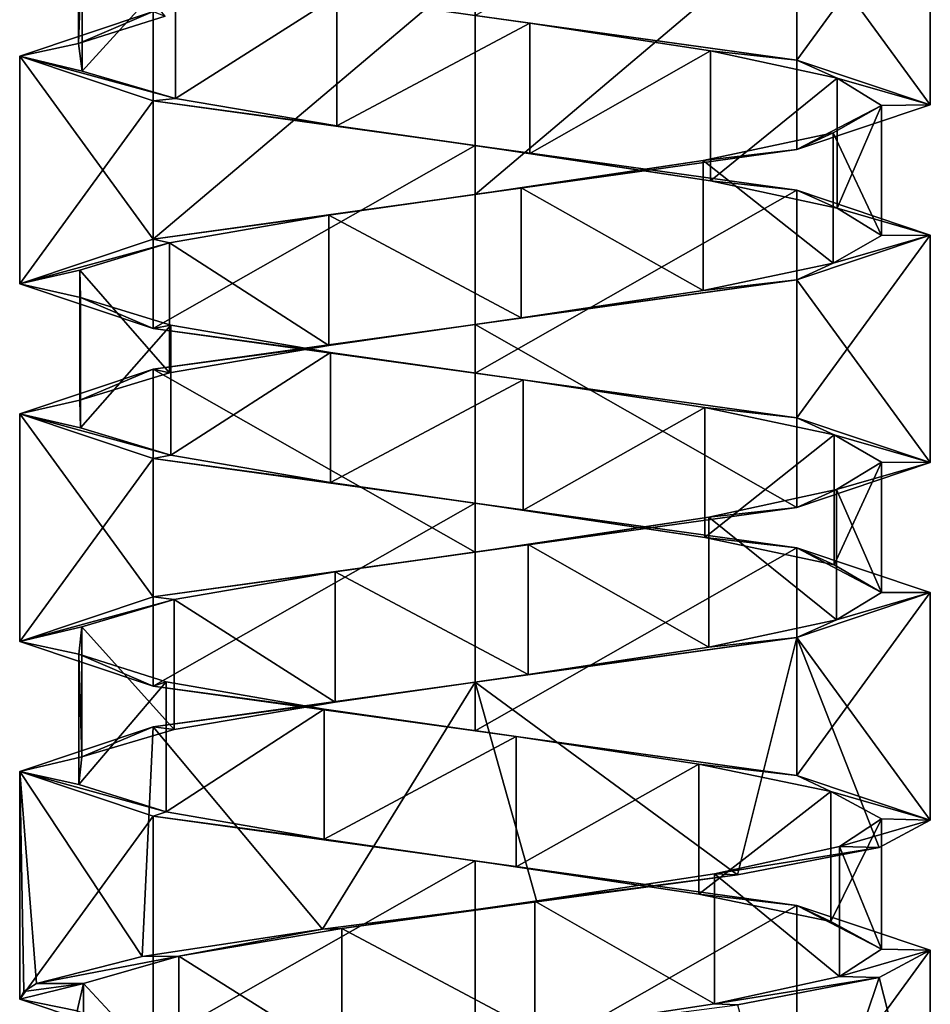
# Model space of a CAD drawing. Header units: millimetres. Extents: x -106 to 198, y -388 to 267.
# Tile 222 of 256: x 143 to 157, y -60 to -44. Entities that reach past the tile are written whole.
import ezdxf

# ---------------------------------------------------------------- set-up
doc = ezdxf.new("R2010")
doc.units = ezdxf.units.MM
doc.header["$LTSCALE"] = 52.148148
for name, color, linetype in [('5743', 7, 'CONTINUOUS'), ('5744', 7, 'CONTINUOUS'), ('5745', 7, 'CONTINUOUS'), ('5746', 7, 'CONTINUOUS'), ('5748', 7, 'CONTINUOUS'), ('6195', 7, 'CONTINUOUS'), ('6196', 7, 'CONTINUOUS'), ('6197', 7, 'CONTINUOUS'), ('6198', 7, 'CONTINUOUS'), ('6269', 7, 'CONTINUOUS'), ('6270', 7, 'CONTINUOUS'), ('6271', 7, 'CONTINUOUS'), ('6272', 7, 'CONTINUOUS')]:
    doc.layers.add(name, color=color, linetype=linetype)

msp = doc.modelspace()

# ---------------------------------------------------------------- linework, layer by layer
at = {"layer": '5743', "linetype": 'CONTINUOUS'}
for points in [[(143.903, -44.806, -18.496), (145.234, -44.384, -15.826), (143.903, -42.806, -18.496), (143.903, -44.806, -18.496)], [(143.961, -43.228, -21.479), (143.903, -44.806, -18.496), (143.903, -42.806, -18.496), (143.961, -43.228, -21.479)], [(143.961, -45.228, -21.479), (143.903, -44.806, -18.496), (143.961, -43.228, -21.479), (143.961, -45.228, -21.479)], [(145.395, -43.65, -24.095), (143.961, -45.228, -21.479), (143.961, -43.228, -21.479), (145.395, -43.65, -24.095)], [(145.395, -45.65, -24.095), (143.961, -45.228, -21.479), (145.395, -43.65, -24.095), (145.395, -45.65, -24.095)], [(147.878, -44.072, -25.749), (145.395, -45.65, -24.095), (145.395, -43.65, -24.095), (147.878, -44.072, -25.749)], [(147.878, -46.072, -25.749), (145.395, -45.65, -24.095), (147.878, -44.072, -25.749), (147.878, -46.072, -25.749)], [(150.845, -44.494, -26.063), (147.878, -46.072, -25.749), (147.878, -44.072, -25.749), (150.845, -44.494, -26.063)], [(150.845, -46.494, -26.063), (147.878, -46.072, -25.749), (150.845, -44.494, -26.063), (150.845, -46.494, -26.063)], [(153.619, -44.916, -24.965), (150.845, -46.494, -26.063), (150.845, -44.494, -26.063), (153.619, -44.916, -24.965)], [(153.619, -46.916, -24.965), (150.845, -46.494, -26.063), (153.619, -44.916, -24.965), (153.619, -46.916, -24.965)], [(155.569, -45.338, -22.707), (153.619, -46.916, -24.965), (153.619, -44.916, -24.965), (155.569, -45.338, -22.707)], [(155.569, -47.338, -22.707), (153.619, -46.916, -24.965), (155.569, -45.338, -22.707), (155.569, -47.338, -22.707)], [(156.25, -45.759, -19.802), (155.569, -47.338, -22.707), (155.569, -45.338, -22.707), (156.25, -45.759, -19.802)], [(155.506, -46.181, -16.913), (156.25, -47.759, -19.802), (156.25, -45.759, -19.802), (155.506, -46.181, -16.913)], [(156.25, -47.759, -19.802), (155.569, -47.338, -22.707), (156.25, -45.759, -19.802), (156.25, -47.759, -19.802)], [(153.508, -46.603, -14.697), (155.506, -48.181, -16.913), (155.506, -46.181, -16.913), (153.508, -46.603, -14.697)], [(155.506, -48.181, -16.913), (156.25, -47.759, -19.802), (155.506, -46.181, -16.913), (155.506, -48.181, -16.913)], [(150.711, -47.025, -13.661), (153.508, -48.603, -14.697), (153.508, -46.603, -14.697), (150.711, -47.025, -13.661)], [(153.508, -48.603, -14.697), (155.506, -48.181, -16.913), (153.508, -46.603, -14.697), (153.508, -48.603, -14.697)], [(147.751, -47.447, -14.039), (150.711, -49.025, -13.661), (150.711, -47.025, -13.661), (147.751, -47.447, -14.039)], [(150.711, -49.025, -13.661), (153.508, -48.603, -14.697), (150.711, -47.025, -13.661), (150.711, -49.025, -13.661)], [(145.304, -47.869, -15.746), (147.751, -49.447, -14.039), (147.751, -47.447, -14.039), (145.304, -47.869, -15.746)], [(147.751, -49.447, -14.039), (150.711, -49.025, -13.661), (147.751, -47.447, -14.039), (147.751, -49.447, -14.039)], [(143.927, -48.291, -18.392), (145.304, -49.869, -15.746), (145.304, -47.869, -15.746), (143.927, -48.291, -18.392)], [(145.304, -49.869, -15.746), (147.751, -49.447, -14.039), (145.304, -47.869, -15.746), (145.304, -49.869, -15.746)], [(143.927, -50.291, -18.392), (145.304, -49.869, -15.746), (143.927, -48.291, -18.392), (143.927, -50.291, -18.392)], [(143.934, -48.713, -21.376), (143.927, -50.291, -18.392), (143.927, -48.291, -18.392), (143.934, -48.713, -21.376)], [(143.934, -50.713, -21.376), (143.927, -50.291, -18.392), (143.934, -48.713, -21.376), (143.934, -50.713, -21.376)], [(145.323, -49.135, -24.016), (143.934, -50.713, -21.376), (143.934, -48.713, -21.376), (145.323, -49.135, -24.016)], [(145.323, -51.135, -24.016), (143.934, -50.713, -21.376), (145.323, -49.135, -24.016), (145.323, -51.135, -24.016)], [(147.778, -49.557, -25.712), (145.323, -51.135, -24.016), (145.323, -49.135, -24.016), (147.778, -49.557, -25.712)], [(147.778, -51.557, -25.712), (145.323, -51.135, -24.016), (147.778, -49.557, -25.712), (147.778, -51.557, -25.712)], [(150.739, -49.979, -26.076), (147.778, -51.557, -25.712), (147.778, -49.557, -25.712), (150.739, -49.979, -26.076)], [(150.739, -51.979, -26.076), (147.778, -51.557, -25.712), (150.739, -49.979, -26.076), (150.739, -51.979, -26.076)], [(153.532, -50.401, -25.026), (150.739, -51.979, -26.076), (150.739, -49.979, -26.076), (153.532, -50.401, -25.026)], [(153.532, -52.401, -25.026), (150.739, -51.979, -26.076), (153.532, -50.401, -25.026), (153.532, -52.401, -25.026)], [(155.52, -50.823, -22.802), (153.532, -52.401, -25.026), (153.532, -50.401, -25.026), (155.52, -50.823, -22.802)], [(155.52, -52.823, -22.802), (153.532, -52.401, -25.026), (155.52, -50.823, -22.802), (155.52, -52.823, -22.802)], [(156.25, -51.245, -19.909), (155.52, -52.823, -22.802), (155.52, -50.823, -22.802), (156.25, -51.245, -19.909)], [(156.25, -53.245, -19.909), (155.52, -52.823, -22.802), (156.25, -51.245, -19.909), (156.25, -53.245, -19.909)], [(155.556, -51.666, -17.007), (156.25, -53.245, -19.909), (156.25, -51.245, -19.909), (155.556, -51.666, -17.007)], [(153.596, -52.088, -14.758), (155.556, -53.666, -17.007), (155.556, -51.666, -17.007), (153.596, -52.088, -14.758)], [(155.556, -53.666, -17.007), (156.25, -53.245, -19.909), (155.556, -51.666, -17.007), (155.556, -53.666, -17.007)], [(150.816, -52.51, -13.674), (153.596, -54.088, -14.758), (153.596, -52.088, -14.758), (150.816, -52.51, -13.674)], [(153.596, -54.088, -14.758), (155.556, -53.666, -17.007), (153.596, -52.088, -14.758), (153.596, -54.088, -14.758)], [(147.851, -52.932, -14.001), (150.816, -54.51, -13.674), (150.816, -52.51, -13.674), (147.851, -52.932, -14.001)], [(150.816, -54.51, -13.674), (153.596, -54.088, -14.758), (150.816, -52.51, -13.674), (150.816, -54.51, -13.674)], [(145.375, -53.354, -15.666), (147.851, -54.932, -14.001), (147.851, -52.932, -14.001), (145.375, -53.354, -15.666)], [(147.851, -54.932, -14.001), (150.816, -54.51, -13.674), (147.851, -52.932, -14.001), (147.851, -54.932, -14.001)], [(143.953, -53.776, -18.289), (145.375, -55.354, -15.666), (145.375, -53.354, -15.666), (143.953, -53.776, -18.289)], [(145.375, -55.354, -15.666), (147.851, -54.932, -14.001), (145.375, -53.354, -15.666), (145.375, -55.354, -15.666)], [(143.909, -54.198, -21.272), (143.953, -55.776, -18.289), (143.953, -53.776, -18.289), (143.909, -54.198, -21.272)], [(143.953, -55.776, -18.289), (145.375, -55.354, -15.666), (143.953, -53.776, -18.289), (143.953, -55.776, -18.289)], [(143.909, -56.198, -21.272), (143.953, -55.776, -18.289), (143.909, -54.198, -21.272), (143.909, -56.198, -21.272)], [(145.253, -54.62, -23.936), (143.909, -56.198, -21.272), (143.909, -54.198, -21.272), (145.253, -54.62, -23.936)], [(145.253, -56.62, -23.936), (143.909, -56.198, -21.272), (145.253, -54.62, -23.936), (145.253, -56.62, -23.936)], [(147.679, -55.042, -25.673), (145.253, -56.62, -23.936), (145.253, -54.62, -23.936), (147.679, -55.042, -25.673)], [(147.679, -57.042, -25.673), (145.253, -56.62, -23.936), (147.679, -55.042, -25.673), (147.679, -57.042, -25.673)], [(150.633, -55.464, -26.088), (147.679, -57.042, -25.673), (147.679, -55.042, -25.673), (150.633, -55.464, -26.088)], [(150.633, -57.464, -26.088), (147.679, -57.042, -25.673), (150.633, -55.464, -26.088), (150.633, -57.464, -26.088)], [(153.443, -55.886, -25.086), (150.633, -57.464, -26.088), (150.633, -55.464, -26.088), (153.443, -55.886, -25.086)], [(153.443, -57.886, -25.086), (150.633, -57.464, -26.088), (153.443, -55.886, -25.086), (153.443, -57.886, -25.086)], [(155.469, -56.308, -22.895), (153.443, -57.886, -25.086), (153.443, -55.886, -25.086), (155.469, -56.308, -22.895)], [(155.469, -58.308, -22.895), (153.443, -57.886, -25.086), (155.469, -56.308, -22.895), (155.469, -58.308, -22.895)], [(156.248, -56.73, -20.016), (155.469, -58.308, -22.895), (155.469, -56.308, -22.895), (156.248, -56.73, -20.016)], [(156.248, -58.73, -20.016), (155.469, -58.308, -22.895), (156.248, -56.73, -20.016), (156.248, -58.73, -20.016)], [(155.604, -57.152, -17.103), (156.248, -58.73, -20.016), (156.248, -56.73, -20.016), (155.604, -57.152, -17.103)], [(153.682, -57.573, -14.82), (155.604, -59.152, -17.103), (155.604, -57.152, -17.103), (153.682, -57.573, -14.82)], [(155.604, -59.152, -17.103), (156.248, -58.73, -20.016), (155.604, -57.152, -17.103), (155.604, -59.152, -17.103)], [(150.922, -57.995, -13.688), (153.682, -59.573, -14.82), (153.682, -57.573, -14.82), (150.922, -57.995, -13.688)], [(153.682, -59.573, -14.82), (155.604, -59.152, -17.103), (153.682, -57.573, -14.82), (153.682, -59.573, -14.82)], [(147.951, -58.417, -13.965), (150.922, -59.995, -13.688), (150.922, -57.995, -13.688), (147.951, -58.417, -13.965)], [(150.922, -59.995, -13.688), (153.682, -59.573, -14.82), (150.922, -57.995, -13.688), (150.922, -59.995, -13.688)], [(145.447, -58.839, -15.588), (147.951, -60.417, -13.965), (147.951, -58.417, -13.965), (145.447, -58.839, -15.588)], [(147.951, -60.417, -13.965), (150.922, -59.995, -13.688), (147.951, -58.417, -13.965), (147.951, -60.417, -13.965)], [(143.981, -59.261, -18.186), (145.447, -60.839, -15.588), (145.447, -58.839, -15.588), (143.981, -59.261, -18.186)], [(145.447, -60.839, -15.588), (147.951, -60.417, -13.965), (145.447, -58.839, -15.588), (145.447, -60.839, -15.588)], [(143.981, -61.261, -18.186), (145.447, -60.839, -15.588), (143.981, -59.261, -18.186), (143.981, -61.261, -18.186)]]:
    msp.add_3dface(points, dxfattribs=at)
at = {"layer": '5744', "linetype": 'CONTINUOUS'}
for points in [[(145.05, -44.313, -14.92), (143.903, -44.806, -18.496), (143, -45, -19.87), (145.05, -44.313, -14.92)], [(145.234, -44.384, -15.826), (143.903, -44.806, -18.496), (145.05, -44.313, -14.92), (145.234, -44.384, -15.826)], [(143.903, -44.806, -18.496), (143.961, -45.228, -21.479), (143, -45, -19.87), (143.903, -44.806, -18.496)], [(143.961, -45.228, -21.479), (145.395, -45.65, -24.095), (143, -45, -19.87), (143.961, -45.228, -21.479)], [(143, -45, -19.87), (145.395, -45.65, -24.095), (145.05, -45.688, -24.82), (143, -45, -19.87)], [(145.395, -45.65, -24.095), (147.878, -46.072, -25.749), (145.05, -45.688, -24.82), (145.395, -45.65, -24.095)], [(145.05, -45.688, -24.82), (147.878, -46.072, -25.749), (150, -46.375, -26.87), (145.05, -45.688, -24.82)], [(147.878, -46.072, -25.749), (150.845, -46.494, -26.063), (150, -46.375, -26.87), (147.878, -46.072, -25.749)], [(150.845, -46.494, -26.063), (153.619, -46.916, -24.965), (150, -46.375, -26.87), (150.845, -46.494, -26.063)], [(150, -46.375, -26.87), (153.619, -46.916, -24.965), (154.95, -47.062, -24.82), (150, -46.375, -26.87)], [(153.619, -46.916, -24.965), (155.569, -47.338, -22.707), (154.95, -47.062, -24.82), (153.619, -46.916, -24.965)], [(154.95, -47.062, -24.82), (155.569, -47.338, -22.707), (157, -47.75, -19.87), (154.95, -47.062, -24.82)], [(155.569, -47.338, -22.707), (156.25, -47.759, -19.802), (157, -47.75, -19.87), (155.569, -47.338, -22.707)], [(157, -47.75, -19.87), (155.506, -48.181, -16.913), (154.95, -48.437, -14.92), (157, -47.75, -19.87)], [(156.25, -47.759, -19.802), (155.506, -48.181, -16.913), (157, -47.75, -19.87), (156.25, -47.759, -19.802)], [(155.506, -48.181, -16.913), (153.508, -48.603, -14.697), (154.95, -48.437, -14.92), (155.506, -48.181, -16.913)], [(154.95, -48.437, -14.92), (150.711, -49.025, -13.661), (150, -49.125, -12.87), (154.95, -48.437, -14.92)], [(153.508, -48.603, -14.697), (150.711, -49.025, -13.661), (154.95, -48.437, -14.92), (153.508, -48.603, -14.697)], [(150.711, -49.025, -13.661), (147.751, -49.447, -14.039), (150, -49.125, -12.87), (150.711, -49.025, -13.661)], [(150, -49.125, -12.87), (147.751, -49.447, -14.039), (145.05, -49.813, -14.92), (150, -49.125, -12.87)], [(147.751, -49.447, -14.039), (145.304, -49.869, -15.746), (145.05, -49.813, -14.92), (147.751, -49.447, -14.039)], [(145.05, -49.813, -14.92), (143.927, -50.291, -18.392), (143, -50.5, -19.87), (145.05, -49.813, -14.92)], [(145.304, -49.869, -15.746), (143.927, -50.291, -18.392), (145.05, -49.813, -14.92), (145.304, -49.869, -15.746)], [(143.927, -50.291, -18.392), (143.934, -50.713, -21.376), (143, -50.5, -19.87), (143.927, -50.291, -18.392)], [(143.934, -50.713, -21.376), (145.323, -51.135, -24.016), (143, -50.5, -19.87), (143.934, -50.713, -21.376)], [(143, -50.5, -19.87), (145.323, -51.135, -24.016), (145.05, -51.187, -24.82), (143, -50.5, -19.87)], [(145.323, -51.135, -24.016), (147.778, -51.557, -25.712), (145.05, -51.187, -24.82), (145.323, -51.135, -24.016)], [(145.05, -51.187, -24.82), (147.778, -51.557, -25.712), (150, -51.875, -26.87), (145.05, -51.187, -24.82)], [(147.778, -51.557, -25.712), (150.739, -51.979, -26.076), (150, -51.875, -26.87), (147.778, -51.557, -25.712)], [(150.739, -51.979, -26.076), (153.532, -52.401, -25.026), (150, -51.875, -26.87), (150.739, -51.979, -26.076)], [(150, -51.875, -26.87), (153.532, -52.401, -25.026), (154.95, -52.563, -24.82), (150, -51.875, -26.87)], [(153.532, -52.401, -25.026), (155.52, -52.823, -22.802), (154.95, -52.563, -24.82), (153.532, -52.401, -25.026)], [(155.52, -52.823, -22.802), (156.25, -53.245, -19.909), (154.95, -52.563, -24.82), (155.52, -52.823, -22.802)], [(154.95, -52.563, -24.82), (156.25, -53.245, -19.909), (157, -53.25, -19.87), (154.95, -52.563, -24.82)], [(157, -53.25, -19.87), (155.556, -53.666, -17.007), (154.95, -53.938, -14.92), (157, -53.25, -19.87)], [(156.25, -53.245, -19.909), (155.556, -53.666, -17.007), (157, -53.25, -19.87), (156.25, -53.245, -19.909)], [(155.556, -53.666, -17.007), (153.596, -54.088, -14.758), (154.95, -53.938, -14.92), (155.556, -53.666, -17.007)], [(154.95, -53.938, -14.92), (150.816, -54.51, -13.674), (150, -54.625, -12.87), (154.95, -53.938, -14.92)], [(153.596, -54.088, -14.758), (150.816, -54.51, -13.674), (154.95, -53.938, -14.92), (153.596, -54.088, -14.758)], [(150, -54.625, -12.87), (147.851, -54.932, -14.001), (145.05, -55.313, -14.92), (150, -54.625, -12.87)], [(150.816, -54.51, -13.674), (147.851, -54.932, -14.001), (150, -54.625, -12.87), (150.816, -54.51, -13.674)], [(147.851, -54.932, -14.001), (145.375, -55.354, -15.666), (145.05, -55.313, -14.92), (147.851, -54.932, -14.001)], [(145.05, -55.313, -14.92), (143.953, -55.776, -18.289), (143, -56, -19.87), (145.05, -55.313, -14.92)], [(145.375, -55.354, -15.666), (143.953, -55.776, -18.289), (145.05, -55.313, -14.92), (145.375, -55.354, -15.666)], [(143.953, -55.776, -18.289), (143.909, -56.198, -21.272), (143, -56, -19.87), (143.953, -55.776, -18.289)], [(143.909, -56.198, -21.272), (145.253, -56.62, -23.936), (143, -56, -19.87), (143.909, -56.198, -21.272)], [(143, -56, -19.87), (145.253, -56.62, -23.936), (145.05, -56.688, -24.82), (143, -56, -19.87)], [(145.253, -56.62, -23.936), (147.679, -57.042, -25.673), (145.05, -56.688, -24.82), (145.253, -56.62, -23.936)], [(145.05, -56.688, -24.82), (147.679, -57.042, -25.673), (150, -57.375, -26.87), (145.05, -56.688, -24.82)], [(147.679, -57.042, -25.673), (150.633, -57.464, -26.088), (150, -57.375, -26.87), (147.679, -57.042, -25.673)], [(150.633, -57.464, -26.088), (153.443, -57.886, -25.086), (150, -57.375, -26.87), (150.633, -57.464, -26.088)], [(150, -57.375, -26.87), (153.443, -57.886, -25.086), (154.95, -58.062, -24.82), (150, -57.375, -26.87)], [(153.443, -57.886, -25.086), (155.469, -58.308, -22.895), (154.95, -58.062, -24.82), (153.443, -57.886, -25.086)], [(155.469, -58.308, -22.895), (156.248, -58.73, -20.016), (154.95, -58.062, -24.82), (155.469, -58.308, -22.895)], [(154.95, -58.062, -24.82), (156.248, -58.73, -20.016), (157, -58.75, -19.87), (154.95, -58.062, -24.82)], [(156.248, -58.73, -20.016), (155.604, -59.152, -17.103), (157, -58.75, -19.87), (156.248, -58.73, -20.016)], [(157, -58.75, -19.87), (155.604, -59.152, -17.103), (156.215, -59.169, -16.649), (157, -58.75, -19.87)], [(155.604, -59.152, -17.103), (153.682, -59.573, -14.82), (156.215, -59.169, -16.649), (155.604, -59.152, -17.103)], [(156.215, -59.169, -16.649), (153.682, -59.573, -14.82), (154.036, -59.587, -14.151), (156.215, -59.169, -16.649)], [(153.682, -59.573, -14.82), (150.922, -59.995, -13.688), (154.036, -59.587, -14.151), (153.682, -59.573, -14.82)]]:
    msp.add_3dface(points, dxfattribs=at)
at = {"layer": '5745', "linetype": 'CONTINUOUS'}
for points in [[(150.845, -44.494, -26.063), (147.878, -44.072, -25.749), (150, -44.375, -26.87), (150.845, -44.494, -26.063)], [(154.95, -45.062, -24.82), (150.845, -44.494, -26.063), (150, -44.375, -26.87), (154.95, -45.062, -24.82)], [(153.619, -44.916, -24.965), (150.845, -44.494, -26.063), (154.95, -45.062, -24.82), (153.619, -44.916, -24.965)], [(155.569, -45.338, -22.707), (153.619, -44.916, -24.965), (154.95, -45.062, -24.82), (155.569, -45.338, -22.707)], [(157, -45.75, -19.87), (155.569, -45.338, -22.707), (154.95, -45.062, -24.82), (157, -45.75, -19.87)], [(156.25, -45.759, -19.802), (155.569, -45.338, -22.707), (157, -45.75, -19.87), (156.25, -45.759, -19.802)], [(154.95, -46.437, -14.92), (156.25, -45.759, -19.802), (157, -45.75, -19.87), (154.95, -46.437, -14.92)], [(155.506, -46.181, -16.913), (156.25, -45.759, -19.802), (154.95, -46.437, -14.92), (155.506, -46.181, -16.913)], [(153.508, -46.603, -14.697), (155.506, -46.181, -16.913), (154.95, -46.437, -14.92), (153.508, -46.603, -14.697)], [(150, -47.125, -12.87), (153.508, -46.603, -14.697), (154.95, -46.437, -14.92), (150, -47.125, -12.87)], [(150.711, -47.025, -13.661), (153.508, -46.603, -14.697), (150, -47.125, -12.87), (150.711, -47.025, -13.661)], [(147.751, -47.447, -14.039), (150.711, -47.025, -13.661), (150, -47.125, -12.87), (147.751, -47.447, -14.039)], [(145.05, -47.813, -14.92), (147.751, -47.447, -14.039), (150, -47.125, -12.87), (145.05, -47.813, -14.92)], [(145.304, -47.869, -15.746), (147.751, -47.447, -14.039), (145.05, -47.813, -14.92), (145.304, -47.869, -15.746)], [(143, -48.5, -19.87), (145.304, -47.869, -15.746), (145.05, -47.813, -14.92), (143, -48.5, -19.87)], [(143.927, -48.291, -18.392), (145.304, -47.869, -15.746), (143, -48.5, -19.87), (143.927, -48.291, -18.392)], [(143.934, -48.713, -21.376), (143.927, -48.291, -18.392), (143, -48.5, -19.87), (143.934, -48.713, -21.376)], [(145.05, -49.187, -24.82), (143.934, -48.713, -21.376), (143, -48.5, -19.87), (145.05, -49.187, -24.82)], [(145.323, -49.135, -24.016), (143.934, -48.713, -21.376), (145.05, -49.187, -24.82), (145.323, -49.135, -24.016)], [(147.778, -49.557, -25.712), (145.323, -49.135, -24.016), (145.05, -49.187, -24.82), (147.778, -49.557, -25.712)], [(150, -49.875, -26.87), (147.778, -49.557, -25.712), (145.05, -49.187, -24.82), (150, -49.875, -26.87)], [(150.739, -49.979, -26.076), (147.778, -49.557, -25.712), (150, -49.875, -26.87), (150.739, -49.979, -26.076)], [(154.95, -50.563, -24.82), (150.739, -49.979, -26.076), (150, -49.875, -26.87), (154.95, -50.563, -24.82)], [(153.532, -50.401, -25.026), (150.739, -49.979, -26.076), (154.95, -50.563, -24.82), (153.532, -50.401, -25.026)], [(155.52, -50.823, -22.802), (153.532, -50.401, -25.026), (154.95, -50.563, -24.82), (155.52, -50.823, -22.802)], [(157, -51.25, -19.87), (155.52, -50.823, -22.802), (154.95, -50.563, -24.82), (157, -51.25, -19.87)], [(156.25, -51.245, -19.909), (155.52, -50.823, -22.802), (157, -51.25, -19.87), (156.25, -51.245, -19.909)], [(154.95, -51.938, -14.92), (155.556, -51.666, -17.007), (157, -51.25, -19.87), (154.95, -51.938, -14.92)], [(155.556, -51.666, -17.007), (156.25, -51.245, -19.909), (157, -51.25, -19.87), (155.556, -51.666, -17.007)], [(153.596, -52.088, -14.758), (155.556, -51.666, -17.007), (154.95, -51.938, -14.92), (153.596, -52.088, -14.758)], [(150, -52.625, -12.87), (153.596, -52.088, -14.758), (154.95, -51.938, -14.92), (150, -52.625, -12.87)], [(150.816, -52.51, -13.674), (153.596, -52.088, -14.758), (150, -52.625, -12.87), (150.816, -52.51, -13.674)], [(147.851, -52.932, -14.001), (150.816, -52.51, -13.674), (150, -52.625, -12.87), (147.851, -52.932, -14.001)], [(145.05, -53.313, -14.92), (147.851, -52.932, -14.001), (150, -52.625, -12.87), (145.05, -53.313, -14.92)], [(145.375, -53.354, -15.666), (147.851, -52.932, -14.001), (145.05, -53.313, -14.92), (145.375, -53.354, -15.666)], [(143, -54, -19.87), (145.375, -53.354, -15.666), (145.05, -53.313, -14.92), (143, -54, -19.87)], [(143.953, -53.776, -18.289), (145.375, -53.354, -15.666), (143, -54, -19.87), (143.953, -53.776, -18.289)], [(143.909, -54.198, -21.272), (143.953, -53.776, -18.289), (143, -54, -19.87), (143.909, -54.198, -21.272)], [(145.05, -54.688, -24.82), (143.909, -54.198, -21.272), (143, -54, -19.87), (145.05, -54.688, -24.82)], [(145.253, -54.62, -23.936), (143.909, -54.198, -21.272), (145.05, -54.688, -24.82), (145.253, -54.62, -23.936)], [(147.679, -55.042, -25.673), (145.253, -54.62, -23.936), (145.05, -54.688, -24.82), (147.679, -55.042, -25.673)], [(150, -55.375, -26.87), (147.679, -55.042, -25.673), (145.05, -54.688, -24.82), (150, -55.375, -26.87)], [(150.633, -55.464, -26.088), (147.679, -55.042, -25.673), (150, -55.375, -26.87), (150.633, -55.464, -26.088)], [(154.95, -56.062, -24.82), (150.633, -55.464, -26.088), (150, -55.375, -26.87), (154.95, -56.062, -24.82)], [(153.443, -55.886, -25.086), (150.633, -55.464, -26.088), (154.95, -56.062, -24.82), (153.443, -55.886, -25.086)], [(155.469, -56.308, -22.895), (153.443, -55.886, -25.086), (154.95, -56.062, -24.82), (155.469, -56.308, -22.895)], [(157, -56.75, -19.87), (155.469, -56.308, -22.895), (154.95, -56.062, -24.82), (157, -56.75, -19.87)], [(156.248, -56.73, -20.016), (155.469, -56.308, -22.895), (157, -56.75, -19.87), (156.248, -56.73, -20.016)], [(155.604, -57.152, -17.103), (156.248, -56.73, -20.016), (157, -56.75, -19.87), (155.604, -57.152, -17.103)], [(156.215, -57.169, -16.649), (155.604, -57.152, -17.103), (157, -56.75, -19.87), (156.215, -57.169, -16.649)], [(153.682, -57.573, -14.82), (155.604, -57.152, -17.103), (156.215, -57.169, -16.649), (153.682, -57.573, -14.82)], [(154.036, -57.587, -14.151), (153.682, -57.573, -14.82), (156.215, -57.169, -16.649), (154.036, -57.587, -14.151)], [(150.922, -57.995, -13.688), (153.682, -57.573, -14.82), (154.036, -57.587, -14.151), (150.922, -57.995, -13.688)], [(150.952, -58.006, -12.935), (150.922, -57.995, -13.688), (154.036, -57.587, -14.151), (150.952, -58.006, -12.935)], [(147.654, -58.424, -13.275), (147.951, -58.417, -13.965), (150.952, -58.006, -12.935), (147.654, -58.424, -13.275)], [(147.951, -58.417, -13.965), (150.922, -57.995, -13.688), (150.952, -58.006, -12.935), (147.951, -58.417, -13.965)], [(144.883, -58.843, -15.094), (145.447, -58.839, -15.588), (147.654, -58.424, -13.275), (144.883, -58.843, -15.094)], [(145.447, -58.839, -15.588), (147.951, -58.417, -13.965), (147.654, -58.424, -13.275), (145.447, -58.839, -15.588)], [(143.981, -59.261, -18.186), (145.447, -58.839, -15.588), (143.259, -59.261, -17.984), (143.981, -59.261, -18.186)], [(143.259, -59.261, -17.984), (145.447, -58.839, -15.588), (144.883, -58.843, -15.094), (143.259, -59.261, -17.984)]]:
    msp.add_3dface(points, dxfattribs=at)
at = {"layer": '5746', "linetype": 'CONTINUOUS'}
msp.add_3dface([(143.981, -61.261, -18.186), (143.981, -59.261, -18.186), (143.886, -59.683, -21.168), (143.981, -61.261, -18.186)], dxfattribs=at)
at = {"layer": '5748', "linetype": 'CONTINUOUS'}
for points in [[(143.886, -59.683, -21.168), (143.981, -59.261, -18.186), (143, -59.5, -19.87), (143.886, -59.683, -21.168)], [(143, -59.5, -19.87), (143.981, -59.261, -18.186), (143.065, -59.381, -18.918), (143, -59.5, -19.87)], [(143.981, -59.261, -18.186), (143.259, -59.261, -17.984), (143.065, -59.381, -18.918), (143.981, -59.261, -18.186)], [(145.05, -60.188, -24.82), (143.886, -59.683, -21.168), (143, -59.5, -19.87), (145.05, -60.188, -24.82)]]:
    msp.add_3dface(points, dxfattribs=at)
at = {"layer": '6195', "linetype": 'CONTINUOUS'}
for points in [[(157, -42.25, -19.87), (154.95, -42.938, -14.92), (157, -45.75, -19.87), (157, -42.25, -19.87)], [(154.95, -42.938, -14.92), (150, -43.625, -12.87), (150, -47.125, -12.87), (154.95, -42.938, -14.92)], [(154.95, -42.938, -14.92), (150, -47.125, -12.87), (154.95, -46.437, -14.92), (154.95, -42.938, -14.92)], [(154.95, -42.938, -14.92), (154.95, -46.437, -14.92), (157, -45.75, -19.87), (154.95, -42.938, -14.92)], [(150, -43.625, -12.87), (145.05, -44.313, -14.92), (145.05, -47.813, -14.92), (150, -43.625, -12.87)], [(150, -43.625, -12.87), (145.05, -47.813, -14.92), (150, -47.125, -12.87), (150, -43.625, -12.87)], [(145.05, -44.313, -14.92), (143, -45, -19.87), (145.05, -47.813, -14.92), (145.05, -44.313, -14.92)], [(143, -45, -19.87), (143, -48.5, -19.87), (145.05, -47.813, -14.92), (143, -45, -19.87)]]:
    msp.add_3dface(points, dxfattribs=at)
at = {"layer": '6196', "linetype": 'CONTINUOUS'}
for points in [[(157, -47.75, -19.87), (154.95, -48.437, -14.92), (157, -51.25, -19.87), (157, -47.75, -19.87)], [(154.95, -48.437, -14.92), (150, -49.125, -12.87), (154.95, -51.938, -14.92), (154.95, -48.437, -14.92)], [(154.95, -48.437, -14.92), (154.95, -51.938, -14.92), (157, -51.25, -19.87), (154.95, -48.437, -14.92)], [(150, -49.125, -12.87), (145.05, -49.813, -14.92), (150, -52.625, -12.87), (150, -49.125, -12.87)], [(150, -49.125, -12.87), (150, -52.625, -12.87), (154.95, -51.938, -14.92), (150, -49.125, -12.87)], [(145.05, -49.813, -14.92), (143, -50.5, -19.87), (145.05, -53.313, -14.92), (145.05, -49.813, -14.92)], [(145.05, -49.813, -14.92), (145.05, -53.313, -14.92), (150, -52.625, -12.87), (145.05, -49.813, -14.92)], [(143, -50.5, -19.87), (143, -54, -19.87), (145.05, -53.313, -14.92), (143, -50.5, -19.87)]]:
    msp.add_3dface(points, dxfattribs=at)
at = {"layer": '6197', "linetype": 'CONTINUOUS'}
for points in [[(157, -53.25, -19.87), (154.95, -53.938, -14.92), (157, -56.75, -19.87), (157, -53.25, -19.87)], [(154.95, -53.938, -14.92), (150, -54.625, -12.87), (154.036, -57.587, -14.151), (154.95, -53.938, -14.92)], [(154.95, -53.938, -14.92), (154.036, -57.587, -14.151), (156.215, -57.169, -16.649), (154.95, -53.938, -14.92)], [(154.95, -53.938, -14.92), (156.215, -57.169, -16.649), (157, -56.75, -19.87), (154.95, -53.938, -14.92)], [(150, -54.625, -12.87), (145.05, -55.313, -14.92), (147.654, -58.424, -13.275), (150, -54.625, -12.87)], [(150, -54.625, -12.87), (147.654, -58.424, -13.275), (150.952, -58.006, -12.935), (150, -54.625, -12.87)], [(150, -54.625, -12.87), (150.952, -58.006, -12.935), (154.036, -57.587, -14.151), (150, -54.625, -12.87)], [(145.05, -55.313, -14.92), (143, -56, -19.87), (144.883, -58.843, -15.094), (145.05, -55.313, -14.92)], [(145.05, -55.313, -14.92), (144.883, -58.843, -15.094), (147.654, -58.424, -13.275), (145.05, -55.313, -14.92)], [(143, -56, -19.87), (143.259, -59.261, -17.984), (144.883, -58.843, -15.094), (143, -56, -19.87)], [(143.259, -59.261, -17.984), (143, -56, -19.87), (143.065, -59.381, -18.918), (143.259, -59.261, -17.984)], [(143, -56, -19.87), (143, -59.5, -19.87), (143.065, -59.381, -18.918), (143, -56, -19.87)]]:
    msp.add_3dface(points, dxfattribs=at)
at = {"layer": '6198', "linetype": 'CONTINUOUS'}
for points in [[(157, -58.75, -19.87), (156.215, -59.169, -16.649), (157, -62.25, -19.87), (157, -58.75, -19.87)], [(156.215, -59.169, -16.649), (154.036, -59.587, -14.151), (154.95, -62.938, -14.92), (156.215, -59.169, -16.649)], [(156.215, -59.169, -16.649), (154.95, -62.938, -14.92), (157, -62.25, -19.87), (156.215, -59.169, -16.649)]]:
    msp.add_3dface(points, dxfattribs=at)
at = {"layer": '6269', "linetype": 'CONTINUOUS'}
for points in [[(154.95, -41.562, -24.82), (154.95, -45.062, -24.82), (150, -44.375, -26.87), (154.95, -41.562, -24.82)], [(154.95, -41.562, -24.82), (157, -42.25, -19.87), (154.95, -45.062, -24.82), (154.95, -41.562, -24.82)], [(157, -42.25, -19.87), (157, -45.75, -19.87), (154.95, -45.062, -24.82), (157, -42.25, -19.87)]]:
    msp.add_3dface(points, dxfattribs=at)
at = {"layer": '6270', "linetype": 'CONTINUOUS'}
for points in [[(143, -45, -19.87), (145.05, -45.688, -24.82), (143, -48.5, -19.87), (143, -45, -19.87)], [(145.05, -45.688, -24.82), (145.05, -49.187, -24.82), (143, -48.5, -19.87), (145.05, -45.688, -24.82)], [(145.05, -45.688, -24.82), (150, -46.375, -26.87), (145.05, -49.187, -24.82), (145.05, -45.688, -24.82)], [(150, -46.375, -26.87), (150, -49.875, -26.87), (145.05, -49.187, -24.82), (150, -46.375, -26.87)], [(150, -46.375, -26.87), (154.95, -47.062, -24.82), (150, -49.875, -26.87), (150, -46.375, -26.87)], [(154.95, -47.062, -24.82), (154.95, -50.563, -24.82), (150, -49.875, -26.87), (154.95, -47.062, -24.82)], [(154.95, -47.062, -24.82), (157, -47.75, -19.87), (154.95, -50.563, -24.82), (154.95, -47.062, -24.82)], [(157, -47.75, -19.87), (157, -51.25, -19.87), (154.95, -50.563, -24.82), (157, -47.75, -19.87)]]:
    msp.add_3dface(points, dxfattribs=at)
at = {"layer": '6271', "linetype": 'CONTINUOUS'}
for points in [[(143, -50.5, -19.87), (145.05, -51.187, -24.82), (143, -54, -19.87), (143, -50.5, -19.87)], [(145.05, -51.187, -24.82), (145.05, -54.688, -24.82), (143, -54, -19.87), (145.05, -51.187, -24.82)], [(145.05, -51.187, -24.82), (150, -51.875, -26.87), (145.05, -54.688, -24.82), (145.05, -51.187, -24.82)], [(150, -51.875, -26.87), (150, -55.375, -26.87), (145.05, -54.688, -24.82), (150, -51.875, -26.87)], [(150, -51.875, -26.87), (154.95, -52.563, -24.82), (150, -55.375, -26.87), (150, -51.875, -26.87)], [(154.95, -52.563, -24.82), (154.95, -56.062, -24.82), (150, -55.375, -26.87), (154.95, -52.563, -24.82)], [(154.95, -52.563, -24.82), (157, -53.25, -19.87), (154.95, -56.062, -24.82), (154.95, -52.563, -24.82)], [(157, -53.25, -19.87), (157, -56.75, -19.87), (154.95, -56.062, -24.82), (157, -53.25, -19.87)]]:
    msp.add_3dface(points, dxfattribs=at)
at = {"layer": '6272', "linetype": 'CONTINUOUS'}
for points in [[(143, -56, -19.87), (145.05, -56.688, -24.82), (143, -59.5, -19.87), (143, -56, -19.87)], [(145.05, -56.688, -24.82), (145.05, -60.188, -24.82), (143, -59.5, -19.87), (145.05, -56.688, -24.82)], [(145.05, -56.688, -24.82), (150, -57.375, -26.87), (145.05, -60.188, -24.82), (145.05, -56.688, -24.82)], [(150, -57.375, -26.87), (150, -60.875, -26.87), (145.05, -60.188, -24.82), (150, -57.375, -26.87)], [(150, -57.375, -26.87), (154.95, -58.062, -24.82), (150, -60.875, -26.87), (150, -57.375, -26.87)], [(154.95, -58.062, -24.82), (154.95, -61.562, -24.82), (150, -60.875, -26.87), (154.95, -58.062, -24.82)], [(154.95, -58.062, -24.82), (157, -58.75, -19.87), (154.95, -61.562, -24.82), (154.95, -58.062, -24.82)], [(157, -58.75, -19.87), (157, -62.25, -19.87), (154.95, -61.562, -24.82), (157, -58.75, -19.87)]]:
    msp.add_3dface(points, dxfattribs=at)

doc.saveas('drawing.dxf')
